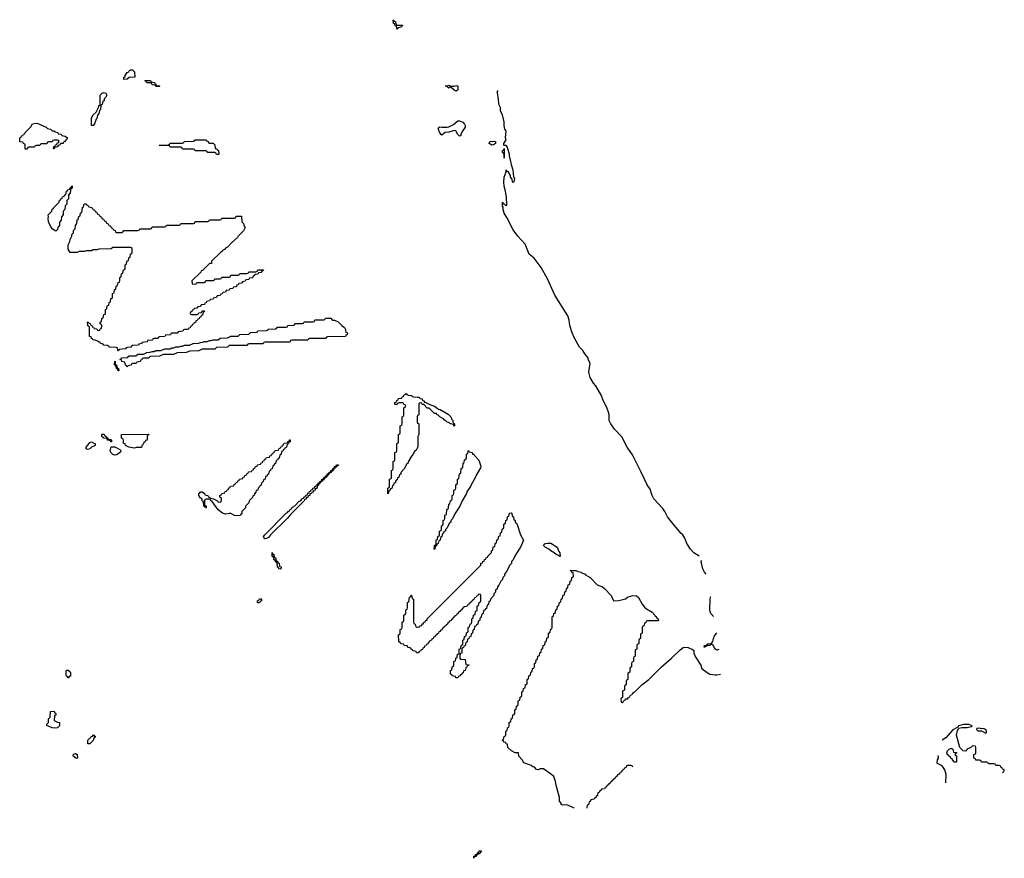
# Model space of a CAD drawing. Header units: inches. Extents: x 2886961 to 3052306, y 543424 to 918523.
# Tile 83 of 117: x 2995546 to 3006566, y 779429 to 788814. Entities that reach past the tile are written whole.
import ezdxf

# ---------------------------------------------------------------- set-up
doc = ezdxf.new("R2010")
doc.units = ezdxf.units.IN
doc.header["$MEASUREMENT"] = 0
for name, color, linetype in [('C9798', 7, 'Continuous'), ('D0707', 7, 'Continuous'), ('D0708', 7, 'Continuous')]:
    doc.layers.add(name, color=color, linetype=linetype)

msp = doc.modelspace()

# ---------------------------------------------------------------- linework, layer by layer
at = {"layer": 'C9798', "color": 6}
for points in [[(2999770, 788754), (2999830, 788754), (2999831, 788751), (2999830, 788746), (2999818, 788742), (2999814, 788730), (2999778, 788722), (2999770, 788706), (2999766, 788710), (2999762, 788742), (2999750, 788746), (2999746, 788766), (2999728, 788770), (2999726, 788810), (2999730, 788814), (2999738, 788798), (2999751, 788791), (2999758, 788758)], [(2996710, 788146), (2996710, 788172), (2996726, 788174), (2996728, 788190), (2996750, 788222), (2996769, 788231), (2996776, 788244), (2996790, 788251), (2996810, 788251), (2996832, 788230), (2996834, 788170), (2996770, 788166), (2996750, 788148)], [(2997070, 788066), (2997062, 788082), (2997030, 788086), (2997022, 788102), (2997010, 788106), (2996970, 788106), (2996962, 788122), (2996946, 788130), (2996950, 788134), (2997010, 788132), (2997018, 788118), (2997054, 788110), (2997058, 788098), (2997070, 788094), (2997078, 788078), (2997110, 788072), (2997114, 788070), (2997110, 788066)], [(2996370, 787629), (2996349, 787630), (2996350, 787714), (2996369, 787750), (2996402, 787778), (2996429, 787831), (2996430, 787852), (2996446, 787854), (2996446, 787970), (2996468, 787990), (2996490, 787998), (2996511, 787991), (2996522, 787970), (2996510, 787946), (2996492, 787928), (2996490, 787906), (2996478, 787902), (2996470, 787866), (2996458, 787862), (2996453, 787847), (2996451, 787810), (2996441, 787799), (2996430, 787766), (2996416, 787744), (2996411, 787710), (2996401, 787699), (2996383, 787650)], [(2995930, 787368), (2995926, 787370), (2995927, 787393), (2995942, 787398), (2995947, 787413), (2995962, 787418), (2995967, 787433), (2995982, 787438), (2995986, 787450), (2995982, 787462), (2995970, 787466), (2995930, 787466), (2995918, 787462), (2995910, 787446), (2995870, 787446), (2995858, 787442), (2995850, 787426), (2995790, 787426), (2995778, 787422), (2995770, 787406), (2995730, 787406), (2995718, 787402), (2995710, 787386), (2995650, 787386), (2995638, 787382), (2995630, 787366), (2995610, 787366), (2995606, 787370), (2995606, 787410), (2995602, 787422), (2995587, 787427), (2995582, 787442), (2995547, 787447), (2995546, 787490), (2995562, 787498), (2995567, 787513), (2995582, 787518), (2995587, 787533), (2995602, 787538), (2995606, 787550), (2995670, 787614), (2995688, 787650), (2995730, 787657), (2995750, 787654), (2995842, 787610), (2995857, 787597), (2995871, 787591), (2995892, 787590), (2995911, 787571), (2995934, 787570), (2995938, 787558), (2995974, 787550), (2995978, 787538), (2996010, 787532), (2996018, 787518), (2996054, 787510), (2996082, 787490), (2996071, 787470), (2996058, 787462), (2996051, 787450), (2996037, 787443), (2996031, 787430), (2996011, 787429), (2995998, 787422), (2995994, 787410), (2995974, 787406), (2995972, 787390), (2995952, 787388), (2995938, 787382)], [(2997750, 787306), (2997742, 787322), (2997730, 787326), (2997650, 787326), (2997642, 787342), (2997630, 787346), (2997510, 787346), (2997502, 787362), (2997490, 787366), (2997370, 787366), (2997362, 787382), (2997350, 787386), (2997230, 787386), (2997222, 787402), (2997210, 787406), (2997110, 787406), (2997106, 787410), (2997210, 787414), (2997222, 787418), (2997226, 787430), (2997231, 787431), (2997370, 787434), (2997382, 787438), (2997386, 787450), (2997490, 787454), (2997502, 787458), (2997510, 787471), (2997629, 787471), (2997634, 787470), (2997638, 787458), (2997654, 787450), (2997658, 787438), (2997672, 787432), (2997710, 787431), (2997730, 787412), (2997734, 787374), (2997750, 787372), (2997758, 787358), (2997771, 787350), (2997774, 787310), (2997770, 787306)], [(2995950, 786449), (2995910, 786474), (2995890, 786504), (2995869, 786551), (2995864, 786590), (2995868, 786608), (2995866, 786630), (2995906, 786670), (2995910, 786694), (2995922, 786698), (2995926, 786710), (2995986, 786770), (2995990, 786794), (2996002, 786798), (2996010, 786814), (2996022, 786818), (2996026, 786830), (2996042, 786838), (2996050, 786854), (2996062, 786858), (2996070, 786894), (2996082, 786898), (2996086, 786910), (2996102, 786918), (2996110, 786934), (2996122, 786938), (2996130, 786954), (2996134, 786950), (2996133, 786933), (2996130, 786926), (2996118, 786922), (2996114, 786910), (2996112, 786870), (2996098, 786862), (2996094, 786850), (2996092, 786810), (2996074, 786790), (2996072, 786750), (2996054, 786730), (2996052, 786690), (2996034, 786670), (2996032, 786630), (2996013, 786607), (2996012, 786570), (2995993, 786547), (2995991, 786509), (2995973, 786487), (2995970, 786466)], [(2996630, 786434), (2996690, 786434), (2996702, 786438), (2996710, 786454), (2996870, 786454), (2996882, 786458), (2996890, 786474), (2997010, 786474), (2997022, 786478), (2997030, 786494), (2997170, 786494), (2997182, 786498), (2997190, 786514), (2997330, 786514), (2997342, 786518), (2997350, 786534), (2997490, 786534), (2997502, 786538), (2997510, 786554), (2997650, 786554), (2997662, 786558), (2997670, 786574), (2997790, 786574), (2997802, 786578), (2997810, 786594), (2997950, 786594), (2997962, 786598), (2997970, 786614), (2998030, 786614), (2998033, 786553), (2998050, 786534), (2998055, 786515), (2998071, 786490), (2998052, 786450), (2997992, 786390), (2997984, 786376), (2997920, 786320), (2997871, 786269), (2997850, 786258), (2997837, 786243), (2997814, 786230), (2997805, 786215), (2997794, 786210), (2997694, 786110), (2997693, 786087), (2997670, 786086), (2997593, 786007), (2997578, 786002), (2997573, 785987), (2997474, 785890), (2997478, 785858), (2997510, 785854), (2997522, 785858), (2997530, 785874), (2997610, 785874), (2997622, 785878), (2997630, 785894), (2997710, 785894), (2997722, 785898), (2997730, 785914), (2997790, 785914), (2997802, 785918), (2997810, 785934), (2997890, 785934), (2997902, 785938), (2997910, 785954), (2997990, 785954), (2998002, 785958), (2998010, 785974), (2998090, 785974), (2998102, 785978), (2998110, 785994), (2998190, 785994), (2998202, 785998), (2998210, 786014), (2998270, 786014), (2998273, 786007), (2998258, 786002), (2998250, 785986), (2998218, 785982), (2998210, 785966), (2998178, 785962), (2998174, 785950), (2998158, 785942), (2998150, 785926), (2998118, 785922), (2998110, 785906), (2998078, 785902), (2998070, 785886), (2998038, 785882), (2998030, 785866), (2997998, 785862), (2997993, 785847), (2997978, 785842), (2997970, 785826), (2997938, 785822), (2997930, 785806), (2997898, 785802), (2997890, 785786), (2997858, 785782), (2997850, 785766), (2997818, 785762), (2997813, 785747), (2997798, 785742), (2997790, 785726), (2997758, 785722), (2997750, 785706), (2997718, 785702), (2997710, 785686), (2997678, 785682), (2997670, 785666), (2997638, 785662), (2997633, 785647), (2997618, 785642), (2997613, 785627), (2997578, 785622), (2997570, 785606), (2997538, 785602), (2997530, 785586), (2997498, 785582), (2997493, 785567), (2997478, 785562), (2997473, 785547), (2997458, 785542), (2997454, 785530), (2997458, 785518), (2997470, 785514), (2997530, 785514), (2997542, 785518), (2997550, 785534), (2997582, 785538), (2997590, 785554), (2997610, 785554), (2997614, 785550), (2997598, 785542), (2997593, 785507), (2997578, 785502), (2997573, 785487), (2997558, 785482), (2997553, 785467), (2997538, 785462), (2997533, 785447), (2997518, 785442), (2997513, 785427), (2997498, 785422), (2997493, 785407), (2997478, 785402), (2997473, 785387), (2997458, 785382), (2997453, 785367), (2997438, 785362), (2997432, 785348), (2997390, 785346), (2997378, 785342), (2997372, 785328), (2997318, 785322), (2997314, 785310), (2997307, 785307), (2997250, 785306), (2997238, 785302), (2997232, 785288), (2997178, 785282), (2997172, 785268), (2997110, 785266), (2997098, 785262), (2997090, 785246), (2997050, 785246), (2997038, 785242), (2997032, 785228), (2996978, 785222), (2996972, 785208), (2996918, 785202), (2996914, 785190), (2996878, 785182), (2996874, 785170), (2996810, 785166), (2996798, 785162), (2996790, 785148), (2996753, 785147), (2996738, 785142), (2996731, 785129), (2996658, 785122), (2996650, 785108), (2996646, 785110), (2996642, 785142), (2996630, 785146), (2996552, 785148), (2996546, 785150), (2996542, 785162), (2996528, 785168), (2996486, 785170), (2996482, 785182), (2996468, 785188), (2996450, 785189), (2996446, 785206), (2996434, 785206), (2996418, 785218), (2996390, 785228), (2996366, 785230), (2996362, 785242), (2996350, 785246), (2996346, 785266), (2996328, 785270), (2996326, 785370), (2996322, 785382), (2996308, 785388), (2996306, 785430), (2996313, 785433), (2996318, 785418), (2996333, 785413), (2996338, 785398), (2996353, 785393), (2996358, 785378), (2996373, 785373), (2996378, 785358), (2996410, 785354), (2996418, 785338), (2996430, 785334), (2996442, 785338), (2996447, 785353), (2996462, 785358), (2996466, 785390), (2996462, 785402), (2996446, 785410), (2996446, 785430), (2996462, 785438), (2996466, 785470), (2996482, 785478), (2996487, 785513), (2996502, 785518), (2996506, 785530), (2996506, 785570), (2996522, 785578), (2996526, 785610), (2996542, 785618), (2996546, 785650), (2996562, 785658), (2996567, 785693), (2996582, 785698), (2996586, 785710), (2996586, 785750), (2996602, 785758), (2996606, 785790), (2996622, 785798), (2996626, 785830), (2996642, 785838), (2996647, 785873), (2996662, 785878), (2996666, 785890), (2996666, 785930), (2996682, 785938), (2996686, 785970), (2996702, 785978), (2996707, 786013), (2996722, 786018), (2996726, 786030), (2996726, 786070), (2996742, 786078), (2996746, 786110), (2996762, 786118), (2996766, 786150), (2996782, 786158), (2996787, 786193), (2996802, 786198), (2996806, 786210), (2996806, 786250), (2996802, 786262), (2996790, 786266), (2996590, 786266), (2996570, 786248), (2996430, 786246), (2996410, 786238), (2996370, 786238), (2996350, 786229), (2996290, 786228), (2996270, 786218), (2996210, 786218), (2996190, 786209), (2996110, 786208), (2996090, 786246), (2996090, 786294), (2996109, 786330), (2996110, 786354), (2996129, 786390), (2996129, 786410), (2996148, 786430), (2996150, 786454), (2996167, 786473), (2996169, 786510), (2996187, 786533), (2996190, 786574), (2996202, 786578), (2996209, 786611), (2996222, 786618), (2996228, 786652), (2996242, 786658), (2996248, 786712), (2996262, 786718), (2996266, 786750), (2996270, 786754), (2996290, 786754), (2996298, 786738), (2996313, 786733), (2996318, 786718), (2996353, 786713), (2996358, 786698), (2996373, 786693), (2996378, 786678), (2996393, 786673), (2996398, 786658), (2996413, 786653), (2996418, 786638), (2996433, 786633), (2996438, 786618), (2996453, 786613), (2996458, 786598), (2996473, 786593), (2996478, 786578), (2996493, 786573), (2996498, 786558), (2996513, 786553), (2996518, 786538), (2996533, 786533), (2996538, 786518), (2996553, 786513), (2996558, 786498), (2996573, 786493), (2996578, 786478), (2996593, 786473), (2996598, 786458), (2996613, 786453), (2996618, 786438)], [(2999052, 785452), (2999068, 785452), (2999110, 785431), (2999150, 785391), (2999182, 785370), (2999192, 785348), (2999192, 785332), (2999198, 785318), (2999214, 785310), (2999213, 785287), (2999198, 785282), (2999194, 785270), (2999187, 785267), (2998990, 785266), (2998978, 785262), (2998970, 785246), (2998790, 785246), (2998778, 785242), (2998770, 785226), (2998590, 785226), (2998578, 785222), (2998570, 785206), (2998290, 785206), (2998278, 785202), (2998270, 785186), (2998110, 785186), (2998098, 785182), (2998090, 785166), (2997890, 785166), (2997870, 785148), (2997750, 785146), (2997730, 785128), (2997590, 785126), (2997550, 785108), (2997450, 785106), (2997411, 785089), (2997310, 785086), (2997268, 785068), (2997150, 785066), (2997110, 785048), (2997010, 785046), (2996998, 785042), (2996990, 785026), (2996930, 785026), (2996918, 785022), (2996913, 785007), (2996898, 785002), (2996893, 784987), (2996858, 784982), (2996850, 784966), (2996810, 784966), (2996798, 784962), (2996793, 784947), (2996758, 784942), (2996750, 784926), (2996742, 784942), (2996729, 784949), (2996722, 784982), (2996690, 784988), (2996686, 785006), (2996666, 785010), (2996682, 785018), (2996686, 785030), (2996750, 785034), (2996770, 785051), (2996847, 785053), (2996869, 785071), (2996930, 785072), (2996970, 785091), (2997008, 785092), (2997030, 785102), (2997050, 785102), (2997070, 785111), (2997127, 785113), (2997170, 785131), (2997230, 785132), (2997250, 785142), (2997270, 785142), (2997292, 785152), (2997330, 785152), (2997350, 785162), (2997370, 785162), (2997389, 785171), (2997447, 785173), (2997489, 785191), (2997547, 785193), (2997570, 785202), (2997596, 785204), (2997609, 785211), (2997647, 785213), (2997670, 785222), (2997690, 785222), (2997712, 785232), (2997767, 785233), (2997789, 785251), (2997870, 785254), (2997910, 785272), (2997990, 785274), (2998010, 785292), (2998110, 785294), (2998128, 785312), (2998202, 785318), (2998210, 785332), (2998310, 785334), (2998322, 785338), (2998328, 785352), (2998410, 785354), (2998422, 785358), (2998430, 785372), (2998530, 785374), (2998542, 785378), (2998548, 785392), (2998610, 785394), (2998622, 785398), (2998626, 785410), (2998633, 785413), (2998710, 785414), (2998722, 785418), (2998730, 785434), (2998830, 785434), (2998842, 785438), (2998850, 785454), (2998950, 785454), (2998962, 785458), (2998970, 785474), (2999030, 785472), (2999038, 785458)], [(2996650, 784886), (2996642, 784902), (2996628, 784910), (2996622, 784942), (2996608, 784950), (2996610, 784992), (2996614, 784990), (2996614, 784954), (2996631, 784951), (2996638, 784918), (2996652, 784910), (2996654, 784886)], [(2996305, 784005), (2996289, 784010), (2996289, 784030), (2996309, 784051), (2996330, 784082), (2996350, 784091), (2996375, 784075), (2996391, 784070), (2996392, 784050), (2996350, 784029), (2996330, 784010)], [(2996570, 784088), (2996562, 784102), (2996528, 784110), (2996526, 784126), (2996486, 784130), (2996482, 784142), (2996466, 784150), (2996466, 784170), (2996470, 784174), (2996490, 784174), (2996498, 784158), (2996514, 784150), (2996518, 784138), (2996533, 784133), (2996538, 784118), (2996570, 784114), (2996574, 784110), (2996574, 784090)], [(2996830, 784018), (2996766, 784030), (2996730, 784048), (2996726, 784066), (2996706, 784070), (2996706, 784110), (2996702, 784122), (2996686, 784130), (2996687, 784173), (2996990, 784174), (2996992, 784170), (2996978, 784162), (2996974, 784150), (2996971, 784110), (2996954, 784106), (2996950, 784088), (2996934, 784086), (2996930, 784066), (2996912, 784048), (2996910, 784028), (2996850, 784026)], [(2997970, 783261), (2997950, 783266), (2997910, 783286), (2997890, 783289), (2997850, 783279), (2997815, 783290), (2997769, 783330), (2997700, 783420), (2997686, 783430), (2997682, 783442), (2997667, 783447), (2997633, 783447), (2997618, 783442), (2997614, 783430), (2997614, 783390), (2997618, 783378), (2997632, 783372), (2997632, 783350), (2997626, 783350), (2997622, 783362), (2997608, 783370), (2997602, 783422), (2997590, 783426), (2997588, 783448), (2997578, 783458), (2997570, 783458), (2997550, 783488), (2997550, 783510), (2997562, 783518), (2997570, 783531), (2997590, 783531), (2997614, 783510), (2997618, 783498), (2997632, 783492), (2997652, 783490), (2997654, 783474), (2997674, 783470), (2997678, 783458), (2997714, 783450), (2997752, 783432), (2997770, 783414), (2997802, 783418), (2997806, 783450), (2997802, 783462), (2997786, 783470), (2997786, 783490), (2997802, 783498), (2997807, 783513), (2997842, 783518), (2997847, 783533), (2997862, 783538), (2997867, 783553), (2997882, 783558), (2997887, 783573), (2997902, 783578), (2997907, 783593), (2997942, 783598), (2997947, 783613), (2997962, 783618), (2997967, 783633), (2997982, 783638), (2997987, 783653), (2998002, 783658), (2998007, 783673), (2998042, 783678), (2998047, 783693), (2998062, 783698), (2998067, 783713), (2998082, 783718), (2998087, 783733), (2998102, 783738), (2998107, 783753), (2998142, 783758), (2998147, 783773), (2998162, 783778), (2998167, 783793), (2998182, 783798), (2998187, 783813), (2998202, 783818), (2998207, 783833), (2998242, 783838), (2998247, 783853), (2998262, 783858), (2998267, 783873), (2998282, 783878), (2998287, 783893), (2998302, 783898), (2998307, 783913), (2998342, 783918), (2998347, 783933), (2998362, 783938), (2998367, 783953), (2998382, 783958), (2998387, 783973), (2998402, 783978), (2998407, 783993), (2998442, 783998), (2998447, 784013), (2998462, 784018), (2998467, 784033), (2998482, 784038), (2998487, 784053), (2998502, 784058), (2998507, 784073), (2998542, 784078), (2998547, 784093), (2998562, 784098), (2998567, 784113), (2998573, 784113), (2998574, 784090), (2998558, 784082), (2998550, 784066), (2998538, 784062), (2998534, 784030), (2998518, 784022), (2998510, 784006), (2998498, 784002), (2998490, 783986), (2998478, 783982), (2998474, 783950), (2998458, 783942), (2998450, 783906), (2998438, 783902), (2998430, 783886), (2998418, 783882), (2998410, 783846), (2998398, 783842), (2998390, 783826), (2998378, 783822), (2998370, 783786), (2998358, 783782), (2998354, 783770), (2998338, 783762), (2998330, 783726), (2998318, 783722), (2998310, 783706), (2998298, 783702), (2998292, 783670), (2998274, 783666), (2998270, 783646), (2998253, 783627), (2998250, 783606), (2998238, 783602), (2998234, 783590), (2998214, 783570), (2998211, 783549), (2998194, 783546), (2998190, 783526), (2998173, 783507), (2998172, 783490), (2998154, 783486), (2998150, 783466), (2998114, 783430), (2998110, 783406), (2998074, 783370), (2998072, 783350), (2998034, 783310), (2998032, 783290), (2998010, 783266)], [(2996610, 783939), (2996590, 783947), (2996566, 783970), (2996559, 783990), (2996570, 784034), (2996612, 784032), (2996665, 784005), (2996676, 783996), (2996678, 783990), (2996671, 783970), (2996630, 783943)], [(2998290, 783004), (2998278, 783018), (2998274, 783030), (2998289, 783050), (2998530, 783291), (2998543, 783297), (2998549, 783310), (2998564, 783316), (2998569, 783330), (2998584, 783336), (2998590, 783350), (2998604, 783356), (2998610, 783370), (2998625, 783375), (2998670, 783422), (2998689, 783431), (2998710, 783454), (2998722, 783458), (2998726, 783470), (2998742, 783478), (2998750, 783494), (2998762, 783498), (2998770, 783514), (2998782, 783518), (2998790, 783534), (2998802, 783538), (2998810, 783554), (2998822, 783558), (2998826, 783570), (2998846, 783574), (2998848, 783590), (2998866, 783594), (2998868, 783610), (2998886, 783614), (2998888, 783630), (2998906, 783634), (2998908, 783650), (2998926, 783654), (2998928, 783670), (2998946, 783674), (2998950, 783692), (2998966, 783694), (2998968, 783710), (2998986, 783714), (2998988, 783730), (2999006, 783734), (2999008, 783750), (2999026, 783754), (2999028, 783770), (2999046, 783774), (2999050, 783792), (2999066, 783794), (2999070, 783812), (2999086, 783814), (2999090, 783832), (2999114, 783834), (2999110, 783826), (2999098, 783822), (2999090, 783806), (2999078, 783802), (2999070, 783786), (2999058, 783782), (2999050, 783766), (2999038, 783762), (2999030, 783746), (2999018, 783742), (2999010, 783726), (2998998, 783722), (2998990, 783706), (2998978, 783702), (2998970, 783686), (2998958, 783682), (2998950, 783666), (2998938, 783662), (2998930, 783646), (2998918, 783642), (2998910, 783626), (2998898, 783622), (2998890, 783606), (2998878, 783602), (2998871, 783569), (2998854, 783566), (2998852, 783550), (2998834, 783546), (2998830, 783528), (2998814, 783526), (2998812, 783510), (2998794, 783506), (2998792, 783490), (2998774, 783486), (2998770, 783468), (2998754, 783466), (2998751, 783449), (2998734, 783446), (2998731, 783429), (2998580, 783280), (2998544, 783236), (2998352, 783048), (2998330, 783018), (2998310, 783008)], [(2998470, 782666), (2998446, 782670), (2998442, 782682), (2998430, 782686), (2998427, 782727), (2998422, 782742), (2998410, 782746), (2998406, 782766), (2998390, 782768), (2998386, 782806), (2998370, 782808), (2998370, 782852), (2998374, 782834), (2998390, 782832), (2998394, 782794), (2998411, 782790), (2998412, 782772), (2998418, 782758), (2998430, 782754), (2998434, 782734), (2998450, 782732), (2998454, 782694), (2998471, 782690)], [(2998230, 782286), (2998207, 782287), (2998206, 782310), (2998222, 782318), (2998230, 782334), (2998250, 782334), (2998254, 782330), (2998252, 782310), (2998238, 782302)], [(2996090, 781446), (2996082, 781462), (2996070, 781466), (2996067, 781473), (2996067, 781527), (2996073, 781533), (2996090, 781534), (2996098, 781518), (2996110, 781514), (2996113, 781507), (2996114, 781466), (2996098, 781462)], [(2995950, 780884), (2995910, 780889), (2995870, 780908), (2995849, 780910), (2995849, 780930), (2995868, 780950), (2995869, 780990), (2995888, 781010), (2995890, 781072), (2995930, 781074), (2995938, 781058), (2995952, 781050), (2995952, 781030), (2995934, 781026), (2995932, 780972), (2995970, 780951), (2995991, 780950), (2995991, 780910), (2995970, 780889)], [(2996330, 780709), (2996308, 780710), (2996309, 780750), (2996349, 780791), (2996366, 780794), (2996366, 780806), (2996372, 780812), (2996378, 780798), (2996390, 780794), (2996390, 780786), (2996378, 780782), (2996370, 780748)], [(2996190, 780549), (2996166, 780550), (2996162, 780562), (2996146, 780570), (2996150, 780594), (2996170, 780602), (2996191, 780591), (2996194, 780550)]]:
    msp.add_lwpolyline(points, close=True, dxfattribs=at)
for points in [[(3000000, 784026), (2999984, 783996), (2999970, 783988), (2999958, 783970), (2999951, 783950), (2999931, 783929), (2999895, 783865), (2999891, 783849), (2999878, 783842), (2999850, 783788), (2999812, 783748), (2999810, 783726), (2999798, 783722), (2999792, 783708), (2999791, 783690), (2999774, 783686), (2999770, 783666), (2999758, 783662), (2999752, 783648), (2999751, 783630), (2999734, 783626), (2999730, 783606), (2999718, 783602), (2999710, 783566), (2999698, 783562), (2999690, 783546), (2999678, 783542), (2999670, 783506), (2999666, 783510), (2999666, 783570), (2999682, 783578), (2999686, 783590), (2999686, 783670), (2999702, 783678), (2999706, 783690), (2999706, 783770), (2999722, 783778), (2999726, 783790), (2999726, 783870), (2999742, 783878), (2999746, 783890), (2999746, 783970), (2999762, 783978), (2999766, 783990), (2999766, 784070), (2999782, 784078), (2999786, 784090), (2999786, 784170), (2999802, 784178), (2999806, 784190), (2999806, 784270), (2999822, 784278), (2999826, 784290), (2999826, 784370), (2999842, 784378), (2999846, 784390), (2999846, 784470), (2999862, 784478), (2999866, 784490), (2999862, 784502), (2999847, 784507), (2999842, 784522), (2999830, 784526), (2999790, 784526), (2999778, 784522), (2999770, 784506), (2999750, 784506), (2999746, 784510), (2999746, 784530), (2999762, 784538), (2999767, 784553), (2999782, 784558), (2999787, 784573), (2999822, 784578), (2999827, 784593), (2999842, 784598), (2999847, 784613), (2999862, 784618), (2999870, 784632), (2999878, 784618), (2999893, 784613), (2999934, 784610), (2999938, 784598), (2999953, 784593), (3000000, 784591)], [(3000000, 784383), (2999998, 784382), (2999994, 784370), (2999994, 784310), (3000000, 784303)], [(3000000, 781728), (2999986, 781730), (2999982, 781742), (2999968, 781748), (2999946, 781750), (2999942, 781762), (2999926, 781770), (2999922, 781782), (2999888, 781790), (2999886, 781806), (2999850, 781809), (2999846, 781826), (2999810, 781829), (2999806, 781846), (2999794, 781846), (2999788, 781852), (2999786, 781930), (2999802, 781938), (2999806, 781950), (2999806, 781990), (2999822, 781998), (2999826, 782010), (2999826, 782070), (2999842, 782078), (2999846, 782090), (2999846, 782150), (2999862, 782158), (2999866, 782170), (2999866, 782210), (2999882, 782218), (2999886, 782230), (2999886, 782290), (2999902, 782298), (2999907, 782353), (2999922, 782358), (2999927, 782373), (2999933, 782373), (2999938, 782338), (2999952, 782330), (2999954, 782070), (2999958, 782058), (2999972, 782050), (2999978, 782018), (2999990, 782014), (3000000, 782015)]]:
    msp.add_lwpolyline(points, dxfattribs=at)
at = {"layer": 'D0707', "color": 6}
for p, q in [((3001750, 779990), (3001728, 780000)), ((3001895, 780000), (3001894, 779990))]:
    msp.add_line(p, q, dxfattribs=at)
msp.add_lwpolyline([(3000630, 779429), (3000630, 779451), (3000647, 779453), (3000649, 779470), (3000667, 779473), (3000669, 779490), (3000684, 779496), (3000690, 779511), (3000709, 779511), (3000710, 779514), (3000712, 779510), (3000702, 779498), (3000702, 779490), (3000690, 779478), (3000682, 779478), (3000670, 779466), (3000658, 779462), (3000654, 779450), (3000634, 779446)], close=True, dxfattribs=at)
at = {"layer": 'D0708', "color": 6}
for points in [[(3000410, 788071), (3000438, 788078), (3000451, 788071), (3000450, 788029), (3000430, 788014), (3000410, 788024), (3000378, 788050), (3000378, 788058), (3000370, 788066), (3000349, 788049), (3000328, 788068), (3000309, 788069), (3000310, 788074), (3000330, 788074), (3000350, 788082), (3000371, 788071)], [(3000470, 787509), (3000450, 787529), (3000429, 787569), (3000410, 787575), (3000350, 787556), (3000308, 787552), (3000270, 787522), (3000247, 787547), (3000234, 787586), (3000235, 787605), (3000250, 787616), (3000271, 787611), (3000330, 787611), (3000350, 787616), (3000400, 787640), (3000450, 787681), (3000470, 787681), (3000507, 787667), (3000526, 787646), (3000532, 787630), (3000532, 787610), (3000497, 787563), (3000483, 787530), (3000482, 787518)], [(3000830, 787409), (3000802, 787430), (3000808, 787450), (3000850, 787455), (3000872, 787450), (3000872, 787430), (3000850, 787415)], [(3000970, 787266), (3000968, 787308), (3000962, 787322), (3000950, 787326), (3000949, 787350), (3000966, 787354), (3000970, 787374)], [(3000190, 782886), (3000186, 782890), (3000187, 782927), (3000190, 782934), (3000202, 782938), (3000206, 782950), (3000208, 782992), (3000222, 782998), (3000226, 783030), (3000242, 783038), (3000246, 783050), (3000246, 783090), (3000262, 783098), (3000266, 783110), (3000266, 783150), (3000282, 783158), (3000286, 783170), (3000286, 783210), (3000302, 783218), (3000306, 783230), (3000306, 783270), (3000322, 783278), (3000328, 783332), (3000342, 783338), (3000346, 783350), (3000348, 783392), (3000362, 783398), (3000366, 783430), (3000382, 783438), (3000386, 783450), (3000386, 783490), (3000402, 783498), (3000406, 783510), (3000406, 783550), (3000422, 783558), (3000426, 783570), (3000426, 783610), (3000442, 783618), (3000446, 783630), (3000446, 783670), (3000462, 783678), (3000468, 783732), (3000482, 783738), (3000488, 783792), (3000502, 783798), (3000506, 783810), (3000508, 783852), (3000522, 783858), (3000526, 783890), (3000542, 783898), (3000546, 783910), (3000546, 783950), (3000562, 783958), (3000566, 783990), (3000570, 783994), (3000578, 783978), (3000611, 783971), (3000613, 783953), (3000630, 783951), (3000636, 783936), (3000683, 783883), (3000704, 783830), (3000707, 783810), (3000703, 783797), (3000651, 783710), (3000647, 783693), (3000598, 783610), (3000591, 783590), (3000551, 783530), (3000546, 783510), (3000498, 783430), (3000471, 783369), (3000416, 783284), (3000390, 783228), (3000372, 783210), (3000371, 783190), (3000358, 783182), (3000330, 783126), (3000312, 783108), (3000310, 783088), (3000294, 783086), (3000290, 783066), (3000278, 783062), (3000272, 783030), (3000258, 783022), (3000250, 782986), (3000238, 782982), (3000232, 782968), (3000231, 782950), (3000214, 782946), (3000210, 782926), (3000198, 782922)], [(3001590, 782808), (3001578, 782818), (3001550, 782829), (3001529, 782849), (3001490, 782869), (3001469, 782889), (3001429, 782909), (3001409, 782930), (3001416, 782944), (3001426, 782950), (3001450, 782954), (3001490, 782955), (3001562, 782910), (3001581, 782861), (3001591, 782849), (3001594, 782810)], [(3006290, 780886), (3006258, 780882), (3006254, 780870), (3006270, 780854), (3006310, 780854), (3006350, 780832), (3006366, 780834), (3006368, 780850), (3006358, 780870), (3006330, 780882), (3006310, 780878)], [(3006010, 780506), (3005986, 780530), (3005982, 780542), (3005970, 780546), (3005962, 780562), (3005946, 780570), (3005942, 780582), (3005930, 780586), (3005924, 780610), (3005930, 780632), (3005948, 780650), (3005970, 780662), (3005991, 780650), (3005992, 780632), (3005998, 780618), (3006031, 780611), (3006030, 780606), (3006018, 780602), (3006014, 780590), (3006018, 780578), (3006030, 780574), (3006031, 780571), (3006030, 780506)]]:
    msp.add_lwpolyline(points, close=True, dxfattribs=at)
for points in [[(3003151, 782809), (3003090, 782849), (3003053, 782890), (3003013, 782950), (3002990, 783010), (3002968, 783048), (3002950, 783063), (3002870, 783156), (3002795, 783250), (3002768, 783310), (3002745, 783345), (3002645, 783450), (3002624, 783490), (3002601, 783561), (3002570, 783610), (3002503, 783750), (3002403, 783943), (3002344, 784030), (3002285, 784145), (3002205, 784230), (3002164, 784290), (3002143, 784330), (3002144, 784390), (3002139, 784410), (3002121, 784461), (3002070, 784569), (3002061, 784601), (3001996, 784716), (3001970, 784745), (3001930, 784810), (3001915, 784870), (3001929, 784970), (3001909, 785010), (3001909, 785030), (3001870, 785074), (3001849, 785110), (3001810, 785150), (3001755, 785250), (3001730, 785309), (3001703, 785390), (3001695, 785450), (3001680, 785500), (3001536, 785730), (3001453, 785913), (3001381, 786041), (3001305, 786145), (3001249, 786190), (3001202, 786302), (3001123, 786390), (3001070, 786461), (3001000, 786600), (3000970, 786649), (3000957, 786690), (3000956, 786716), (3000950, 786726), (3000949, 786770), (3000954, 786766), (3000954, 786754), (3000972, 786752), (3000978, 786738), (3000990, 786734), (3000998, 786742), (3000993, 786833), (3000981, 786910), (3000970, 786950), (3000966, 786994), (3000969, 787050), (3000989, 787110), (3000990, 787132), (3000998, 787118), (3001010, 787114), (3001034, 787070), (3001034, 787050), (3001054, 787030), (3001058, 786998), (3001070, 786994), (3001082, 786998), (3001086, 787030), (3001076, 787056), (3001068, 787130), (3001049, 787189), (3001048, 787212), (3001029, 787289), (3001029, 787310), (3001008, 787368), (3001007, 787387), (3000990, 787406), (3000970, 787406), (3000966, 787410), (3000966, 787430), (3000989, 787470), (3000985, 787490), (3000989, 787569), (3000977, 787590), (3000970, 787630), (3000969, 787670), (3000950, 787750), (3000929, 787790), (3000926, 787830), (3000909, 787870), (3000906, 787930), (3000892, 787990), (3000893, 788010), (3000900, 788020)], [(3000000, 784591), (3000014, 784590), (3000030, 784574), (3000051, 784571), (3000054, 784554), (3000072, 784550), (3000074, 784534), (3000086, 784534), (3000143, 784503), (3000190, 784490), (3000234, 784454), (3000251, 784450), (3000341, 784401), (3000371, 784371), (3000381, 784341), (3000392, 784328), (3000392, 784312), (3000398, 784298), (3000412, 784290), (3000414, 784270), (3000410, 784266), (3000406, 784270), (3000402, 784282), (3000366, 784290), (3000347, 784307), (3000330, 784308), (3000320, 784320), (3000296, 784336), (3000288, 784348), (3000250, 784368), (3000230, 784388), (3000215, 784395), (3000210, 784406), (3000190, 784408), (3000130, 784466), (3000108, 784468), (3000070, 784506), (3000050, 784506), (3000042, 784522), (3000030, 784526), (3000018, 784522), (3000014, 784510), (3000012, 784390), (3000000, 784383)], [(3000000, 784303), (3000012, 784290), (3000012, 784172), (3000002, 784150), (3000002, 784030), (3000000, 784026)], [(3000000, 782015), (3000022, 782018), (3000026, 782030), (3000046, 782034), (3000050, 782052), (3000066, 782054), (3000070, 782072), (3000086, 782074), (3000090, 782092), (3000106, 782094), (3000108, 782110), (3000706, 782710), (3000709, 782731), (3000726, 782734), (3000730, 782752), (3000746, 782754), (3000750, 782774), (3000762, 782778), (3000766, 782790), (3000782, 782798), (3000786, 782810), (3000826, 782850), (3000826, 782870), (3000842, 782878), (3000847, 782913), (3000862, 782918), (3000867, 782953), (3000882, 782958), (3000887, 782993), (3000902, 782998), (3000907, 783033), (3000922, 783038), (3000927, 783073), (3000942, 783078), (3000947, 783113), (3000962, 783118), (3000966, 783130), (3000966, 783170), (3000982, 783178), (3000986, 783210), (3001002, 783218), (3001006, 783250), (3001022, 783258), (3001027, 783293), (3001050, 783294), (3001054, 783290), (3001058, 783258), (3001072, 783250), (3001078, 783218), (3001090, 783214), (3001092, 783192), (3001110, 783174), (3001151, 783050), (3001186, 782990), (3001151, 782909), (3001096, 782824), (3001070, 782768), (3001052, 782750), (3001050, 782728), (3001031, 782709), (3000991, 782630), (3000972, 782610), (3000971, 782590), (3000952, 782570), (3000951, 782550), (3000931, 782529), (3000910, 782486), (3000892, 782468), (3000890, 782446), (3000872, 782428), (3000871, 782409), (3000852, 782390), (3000851, 782369), (3000814, 782330), (3000810, 782306), (3000798, 782302), (3000792, 782270), (3000778, 782262), (3000770, 782226), (3000758, 782222), (3000754, 782210), (3000738, 782202), (3000732, 782170), (3000718, 782162), (3000711, 782129), (3000698, 782122), (3000692, 782088), (3000678, 782082), (3000672, 782048), (3000658, 782042), (3000650, 782026), (3000638, 782022), (3000634, 781990), (3000618, 781982), (3000614, 781950), (3000598, 781942), (3000594, 781910), (3000578, 781902), (3000573, 781887), (3000558, 781882), (3000554, 781850), (3000538, 781842), (3000533, 781807), (3000518, 781802), (3000513, 781787), (3000498, 781782), (3000494, 781770), (3000494, 781730), (3000478, 781722), (3000474, 781710), (3000474, 781670), (3000478, 781658), (3000533, 781653), (3000538, 781598), (3000574, 781594), (3000574, 781590), (3000558, 781582), (3000550, 781566), (3000538, 781562), (3000532, 781530), (3000514, 781526), (3000510, 781506), (3000498, 781502), (3000494, 781490), (3000478, 781482), (3000474, 781470), (3000458, 781462), (3000450, 781448), (3000426, 781450), (3000422, 781462), (3000386, 781470), (3000382, 781482), (3000366, 781490), (3000366, 781530), (3000382, 781538), (3000387, 781573), (3000402, 781578), (3000406, 781590), (3000406, 781630), (3000422, 781638), (3000426, 781670), (3000442, 781678), (3000447, 781713), (3000462, 781718), (3000466, 781730), (3000466, 781770), (3000482, 781778), (3000486, 781810), (3000502, 781818), (3000506, 781830), (3000506, 781870), (3000522, 781878), (3000526, 781910), (3000542, 781918), (3000547, 781953), (3000562, 781958), (3000566, 781970), (3000566, 782010), (3000582, 782018), (3000586, 782050), (3000602, 782058), (3000606, 782070), (3000606, 782110), (3000622, 782118), (3000626, 782150), (3000642, 782158), (3000647, 782193), (3000662, 782198), (3000666, 782210), (3000666, 782250), (3000682, 782258), (3000687, 782293), (3000702, 782298), (3000706, 782310), (3000706, 782370), (3000702, 782382), (3000690, 782386), (3000678, 782382), (3000673, 782367), (3000658, 782362), (3000653, 782347), (3000638, 782342), (3000633, 782327), (3000618, 782322), (3000614, 782310), (3000598, 782302), (3000594, 782290), (3000578, 782282), (3000570, 782266), (3000558, 782262), (3000550, 782246), (3000518, 782242), (3000514, 782230), (3000498, 782222), (3000494, 782210), (3000478, 782202), (3000474, 782190), (3000458, 782182), (3000450, 782166), (3000438, 782162), (3000430, 782146), (3000418, 782142), (3000414, 782130), (3000398, 782122), (3000390, 782106), (3000378, 782102), (3000374, 782090), (3000358, 782082), (3000354, 782070), (3000338, 782062), (3000334, 782050), (3000318, 782042), (3000314, 782030), (3000298, 782022), (3000294, 782010), (3000278, 782002), (3000270, 781986), (3000258, 781982), (3000250, 781966), (3000238, 781962), (3000234, 781950), (3000218, 781942), (3000214, 781930), (3000198, 781922), (3000190, 781906), (3000178, 781902), (3000174, 781890), (3000158, 781882), (3000154, 781870), (3000138, 781862), (3000130, 781846), (3000118, 781842), (3000113, 781827), (3000098, 781822), (3000093, 781807), (3000078, 781802), (3000073, 781787), (3000058, 781782), (3000053, 781767), (3000038, 781762), (3000033, 781747), (3000018, 781742), (3000010, 781726), (3000000, 781728)], [(3003230, 782609), (3003210, 782630), (3003192, 782670), (3003174, 782750), (3003179, 782761)], [(3001728, 780000), (3001670, 780028), (3001630, 780022), (3001608, 780030), (3001607, 780047), (3001589, 780070), (3001589, 780110), (3001550, 780246), (3001544, 780290), (3001523, 780343), (3001503, 780363), (3001410, 780429), (3001371, 780429), (3001350, 780418), (3001330, 780422), (3001309, 780449), (3001290, 780454), (3001269, 780469), (3001250, 780473), (3001190, 780499), (3001169, 780530), (3001133, 780570), (3001128, 780608), (3001090, 780610), (3001049, 780630), (3001009, 780670), (3001006, 780706), (3000990, 780708), (3000986, 780726), (3000966, 780730), (3000962, 780742), (3000946, 780750), (3000962, 780758), (3000967, 780793), (3000982, 780798), (3000986, 780810), (3000986, 780850), (3001002, 780858), (3001006, 780890), (3001022, 780898), (3001026, 780910), (3001026, 780950), (3001042, 780958), (3001046, 780990), (3001062, 780998), (3001067, 781033), (3001082, 781038), (3001086, 781050), (3001086, 781090), (3001102, 781098), (3001107, 781133), (3001122, 781138), (3001126, 781150), (3001126, 781190), (3001142, 781198), (3001147, 781233), (3001162, 781238), (3001166, 781250), (3001166, 781290), (3001182, 781298), (3001186, 781330), (3001202, 781338), (3001207, 781373), (3001222, 781378), (3001226, 781390), (3001226, 781430), (3001242, 781438), (3001246, 781470), (3001262, 781478), (3001266, 781510), (3001282, 781518), (3001287, 781553), (3001302, 781558), (3001306, 781570), (3001306, 781610), (3001322, 781618), (3001326, 781650), (3001342, 781658), (3001346, 781690), (3001362, 781698), (3001366, 781730), (3001382, 781738), (3001386, 781770), (3001402, 781778), (3001406, 781810), (3001422, 781818), (3001426, 781850), (3001442, 781858), (3001447, 781893), (3001462, 781898), (3001466, 781910), (3001466, 781950), (3001482, 781958), (3001486, 781990), (3001502, 781998), (3001506, 782010), (3001506, 782130), (3001522, 782138), (3001526, 782170), (3001542, 782178), (3001546, 782210), (3001562, 782218), (3001566, 782250), (3001582, 782258), (3001586, 782290), (3001602, 782298), (3001606, 782330), (3001622, 782338), (3001626, 782370), (3001642, 782378), (3001646, 782410), (3001662, 782418), (3001666, 782450), (3001682, 782458), (3001686, 782490), (3001702, 782498), (3001706, 782530), (3001722, 782538), (3001727, 782573), (3001742, 782578), (3001746, 782590), (3001742, 782622), (3001727, 782627), (3001722, 782642), (3001708, 782650), (3001769, 782651), (3001798, 782638), (3001830, 782631), (3001840, 782620), (3001870, 782611), (3001880, 782600), (3001931, 782570), (3002011, 782491), (3002070, 782467), (3002090, 782450), (3002167, 782370), (3002192, 782312), (3002250, 782315), (3002310, 782327), (3002327, 782333), (3002350, 782351), (3002410, 782370), (3002450, 782367), (3002470, 782346), (3002513, 782273), (3002540, 782240), (3002560, 782220), (3002624, 782184), (3002654, 782150), (3002658, 782138), (3002670, 782134), (3002678, 782118), (3002692, 782110), (3002694, 782090), (3002690, 782086), (3002570, 782086), (3002558, 782082), (3002553, 782067), (3002538, 782062), (3002533, 782027), (3002518, 782022), (3002514, 782010), (3002514, 781950), (3002498, 781942), (3002494, 781930), (3002494, 781890), (3002478, 781882), (3002474, 781870), (3002474, 781830), (3002458, 781822), (3002454, 781810), (3002454, 781770), (3002438, 781762), (3002434, 781750), (3002434, 781690), (3002418, 781682), (3002414, 781670), (3002414, 781630), (3002398, 781622), (3002394, 781610), (3002394, 781570), (3002378, 781562), (3002374, 781550), (3002374, 781510), (3002358, 781502), (3002354, 781490), (3002354, 781430), (3002338, 781422), (3002334, 781410), (3002334, 781370), (3002318, 781362), (3002314, 781350), (3002314, 781310), (3002298, 781302), (3002294, 781290), (3002294, 781230), (3002278, 781222), (3002274, 781210), (3002278, 781178), (3002290, 781174), (3002302, 781178), (3002307, 781193), (3002322, 781198), (3002327, 781213), (3002350, 781214), (3002355, 781225), (3002366, 781230), (3002375, 781245), (3002410, 781274), (3002415, 781285), (3002430, 781292), (3002509, 781371), (3002588, 781430), (3002729, 781571), (3002842, 781670), (3002937, 781763), (3002970, 781787), (3002990, 781791), (3003028, 781788), (3003050, 781775), (3003074, 781770), (3003090, 781754), (3003091, 781729), (3003106, 781686), (3003170, 781591), (3003178, 781558), (3003198, 781538), (3003250, 781499), (3003270, 781490), (3003330, 781481), (3003350, 781481), (3003391, 781491)], [(3003310, 782136), (3003283, 782170), (3003273, 782190), (3003269, 782210), (3003274, 782330), (3003277, 782350), (3003283, 782357)], [(3003370, 781766), (3003350, 781758), (3003330, 781769), (3003309, 781809), (3003290, 781826), (3003278, 781822), (3003274, 781810), (3003250, 781809), (3003222, 781798), (3003214, 781790), (3003206, 781790), (3003209, 781810), (3003242, 781818), (3003248, 781830), (3003288, 781832), (3003304, 781856), (3003310, 781890), (3003321, 781919), (3003349, 781951)], [(3006546, 780390), (3006562, 780398), (3006566, 780410), (3006562, 780422), (3006547, 780427), (3006542, 780442), (3006527, 780447), (3006522, 780462), (3006510, 780466), (3006470, 780466), (3006462, 780482), (3006450, 780486), (3006390, 780486), (3006382, 780502), (3006370, 780506), (3006310, 780506), (3006302, 780522), (3006290, 780526), (3006247, 780527), (3006242, 780542), (3006226, 780550), (3006226, 780590), (3006242, 780598), (3006246, 780610), (3006246, 780670), (3006242, 780682), (3006210, 780686), (3006192, 780668), (3006151, 780649), (3006130, 780629), (3006106, 780630), (3006070, 780668), (3006030, 780806), (3006041, 780859), (3006056, 780884), (3006090, 780894), (3006150, 780892), (3006198, 780902), (3006206, 780910), (3006170, 780928), (3006110, 780926), (3006054, 780910), (3006045, 780895), (3005990, 780866), (3005910, 780777), (3005870, 780749)], [(3005821, 780581), (3005826, 780566), (3005824, 780550), (3005814, 780530), (3005812, 780492), (3005830, 780487), (3005861, 780470), (3005879, 780450), (3005900, 780410), (3005910, 780370), (3005907, 780273)], [(3002407, 780447), (3002402, 780462), (3002390, 780466), (3002350, 780466), (3002338, 780462), (3002333, 780447), (3002318, 780442), (3002313, 780427), (3002298, 780422), (3002293, 780407), (3002278, 780402), (3002273, 780387), (3002258, 780382), (3002254, 780370), (3002238, 780362), (3002230, 780346), (3002218, 780342), (3002210, 780326), (3002198, 780322), (3002190, 780306), (3002178, 780302), (3002170, 780286), (3002158, 780282), (3002150, 780266), (3002138, 780262), (3002134, 780250), (3002118, 780242), (3002114, 780230), (3002098, 780222), (3002090, 780206), (3002058, 780202), (3002054, 780190), (3002038, 780182), (3002030, 780166), (3002018, 780162), (3002014, 780130), (3001998, 780122), (3001994, 780110), (3001978, 780102), (3001974, 780090), (3001938, 780082), (3001930, 780066), (3001918, 780062), (3001912, 780028), (3001898, 780022), (3001895, 780000)]]:
    msp.add_lwpolyline(points, dxfattribs=at)

doc.saveas('drawing.dxf')
